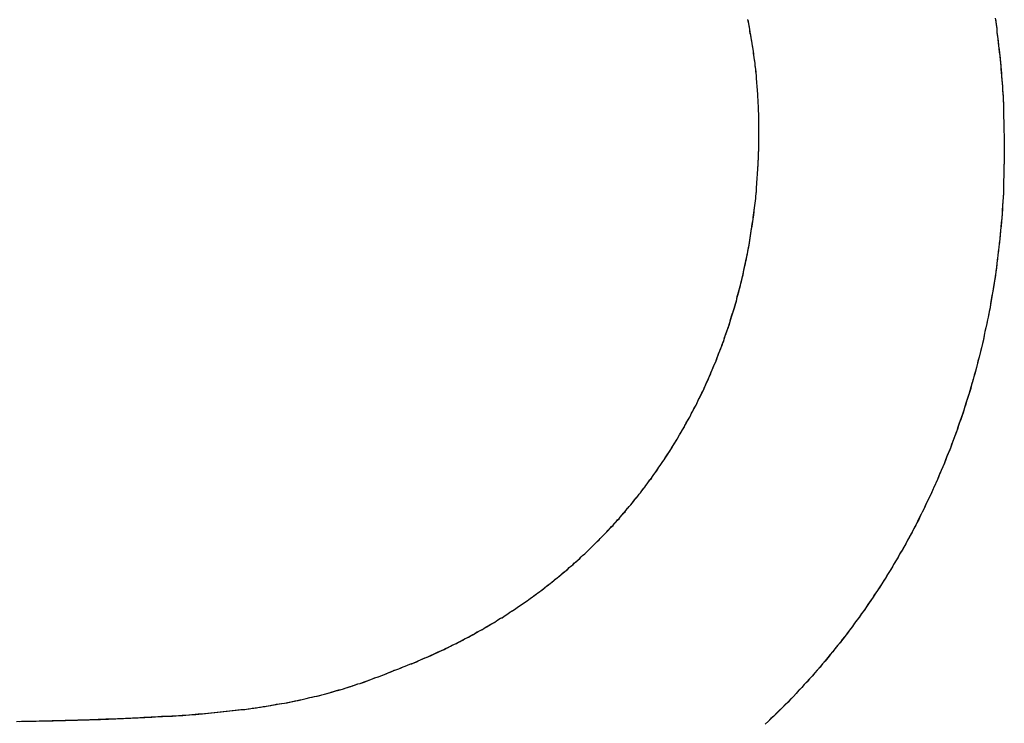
# Model space of a CAD drawing. Extents: x -55 to 3310, y -427 to 1727.
# Tile 56 of 79: x 997.82 to 1000.93, y 551.64 to 553.85. Entities that reach past the tile are written whole.
import ezdxf

# ---------------------------------------------------------------- set-up
doc = ezdxf.new("R2010")
doc.units = 0
doc.linetypes.add('DURCHGEHEND', pattern=[0])
doc.layers.add('KF_PASSIO_SUB_15_FRONT', color=7, linetype='DURCHGEHEND')

# ---------------------------------------------------------------- blocks, each defined once
blk = doc.blocks.new('KF_PASSIO_SUB_15_FRONT')
at = {"layer": 'KF_PASSIO_SUB_15_FRONT'}
for points in [[(-229.386, -367.903, 0), (-229.384, -367.913, 0), (-229.383, -367.924, 0), (-229.381, -367.935, 0), (-229.38, -367.945, 0), (-229.379, -367.956, 0), (-229.377, -367.967, 0), (-229.376, -367.977, 0), (-229.375, -367.988, 0), (-229.374, -367.999, 0), (-229.373, -368.01, 0), (-229.371, -368.02, 0), (-229.37, -368.031, 0), (-229.369, -368.042, 0), (-229.368, -368.053, 0), (-229.368, -368.064, 0), (-229.367, -368.074, 0), (-229.366, -368.085, 0), (-229.365, -368.096, 0), (-229.364, -368.107, 0), (-229.363, -368.118, 0), (-229.363, -368.129, 0), (-229.362, -368.139, 0), (-229.361, -368.15, 0), (-229.361, -368.161, 0), (-229.36, -368.172, 0), (-229.36, -368.183, 0), (-229.359, -368.194, 0), (-229.359, -368.205, 0), (-229.359, -368.216, 0), (-229.358, -368.227, 0), (-229.358, -368.238, 0), (-229.358, -368.249, 0), (-229.358, -368.26, 0), (-229.357, -368.271, 0), (-229.357, -368.282, 0), (-229.357, -368.293, 0), (-229.357, -368.304, 0), (-229.357, -368.315, 0)], [(-229.385, -367.907, 0), (-229.384, -367.917, 0), (-229.382, -367.928, 0), (-229.381, -367.938, 0), (-229.38, -367.949, 0), (-229.378, -367.96, 0), (-229.377, -367.97, 0), (-229.376, -367.981, 0), (-229.375, -367.991, 0), (-229.373, -368.002, 0), (-229.372, -368.013, 0), (-229.371, -368.024, 0), (-229.37, -368.034, 0), (-229.369, -368.045, 0), (-229.368, -368.056, 0), (-229.367, -368.066, 0), (-229.366, -368.077, 0), (-229.366, -368.088, 0), (-229.365, -368.098, 0), (-229.364, -368.109, 0), (-229.363, -368.12, 0), (-229.363, -368.131, 0), (-229.362, -368.142, 0), (-229.361, -368.152, 0), (-229.361, -368.163, 0), (-229.36, -368.174, 0), (-229.36, -368.185, 0), (-229.359, -368.195, 0), (-229.359, -368.206, 0), (-229.359, -368.217, 0), (-229.358, -368.228, 0), (-229.358, -368.239, 0), (-229.358, -368.25, 0), (-229.358, -368.26, 0), (-229.357, -368.271, 0), (-229.357, -368.282, 0), (-229.357, -368.293, 0), (-229.357, -368.304, 0), (-229.357, -368.315, 0)], [(-230.131, -368.254, 0), (-230.131, -368.248, 0), (-230.131, -368.241, 0), (-230.131, -368.235, 0), (-230.131, -368.229, 0), (-230.131, -368.222, 0), (-230.131, -368.216, 0), (-230.131, -368.21, 0), (-230.131, -368.203, 0), (-230.132, -368.197, 0), (-230.132, -368.191, 0), (-230.132, -368.185, 0), (-230.132, -368.178, 0), (-230.133, -368.172, 0), (-230.133, -368.166, 0), (-230.133, -368.159, 0), (-230.134, -368.153, 0), (-230.134, -368.147, 0), (-230.134, -368.14, 0), (-230.135, -368.134, 0), (-230.135, -368.128, 0), (-230.136, -368.121, 0), (-230.136, -368.115, 0), (-230.137, -368.109, 0), (-230.137, -368.102, 0), (-230.138, -368.096, 0), (-230.139, -368.09, 0), (-230.139, -368.083, 0), (-230.14, -368.077, 0), (-230.141, -368.071, 0), (-230.141, -368.064, 0), (-230.142, -368.058, 0), (-230.143, -368.052, 0), (-230.143, -368.046, 0), (-230.144, -368.039, 0), (-230.145, -368.033, 0), (-230.146, -368.027, 0), (-230.147, -368.02, 0), (-230.148, -368.014, 0), (-230.148, -368.008, 0), (-230.149, -368.001, 0), (-230.15, -367.995, 0), (-230.151, -367.989, 0), (-230.152, -367.983, 0), (-230.153, -367.976, 0), (-230.154, -367.97, 0), (-230.155, -367.964, 0), (-230.156, -367.957, 0), (-230.158, -367.951, 0), (-230.159, -367.945, 0), (-230.16, -367.939, 0), (-230.161, -367.932, 0), (-230.162, -367.926, 0), (-230.163, -367.92, 0), (-230.165, -367.913, 0), (-230.166, -367.907, 0)], [(-230.131, -368.254, 0), (-230.131, -368.248, 0), (-230.131, -368.241, 0), (-230.131, -368.235, 0), (-230.131, -368.229, 0), (-230.131, -368.223, 0), (-230.131, -368.216, 0), (-230.131, -368.21, 0), (-230.131, -368.204, 0), (-230.132, -368.197, 0), (-230.132, -368.191, 0), (-230.132, -368.185, 0), (-230.132, -368.178, 0), (-230.133, -368.172, 0), (-230.133, -368.166, 0), (-230.133, -368.16, 0), (-230.134, -368.153, 0), (-230.134, -368.147, 0), (-230.134, -368.141, 0), (-230.135, -368.134, 0), (-230.135, -368.128, 0), (-230.136, -368.122, 0), (-230.136, -368.115, 0), (-230.137, -368.109, 0), (-230.137, -368.103, 0), (-230.138, -368.097, 0), (-230.139, -368.09, 0), (-230.139, -368.084, 0), (-230.14, -368.078, 0), (-230.14, -368.071, 0), (-230.141, -368.065, 0), (-230.142, -368.059, 0), (-230.143, -368.053, 0), (-230.143, -368.046, 0), (-230.144, -368.04, 0), (-230.145, -368.034, 0), (-230.146, -368.027, 0), (-230.147, -368.021, 0), (-230.147, -368.015, 0), (-230.148, -368.008, 0), (-230.149, -368.002, 0), (-230.15, -367.996, 0), (-230.151, -367.99, 0), (-230.152, -367.983, 0), (-230.153, -367.977, 0), (-230.154, -367.971, 0), (-230.155, -367.965, 0), (-230.156, -367.958, 0), (-230.157, -367.952, 0), (-230.158, -367.946, 0), (-230.16, -367.939, 0), (-230.161, -367.933, 0), (-230.162, -367.927, 0), (-230.163, -367.921, 0), (-230.164, -367.914, 0), (-230.166, -367.908, 0)], [(-230.134, -368.375, 0), (-230.134, -368.374, 0), (-230.134, -368.372, 0), (-230.134, -368.371, 0), (-230.133, -368.37, 0), (-230.133, -368.369, 0), (-230.133, -368.367, 0), (-230.133, -368.366, 0), (-230.133, -368.365, 0), (-230.133, -368.364, 0), (-230.133, -368.362, 0), (-230.133, -368.361, 0), (-230.133, -368.36, 0), (-230.133, -368.359, 0), (-230.133, -368.357, 0), (-230.133, -368.356, 0), (-230.133, -368.355, 0), (-230.133, -368.353, 0), (-230.133, -368.352, 0), (-230.133, -368.351, 0), (-230.132, -368.35, 0), (-230.132, -368.348, 0), (-230.132, -368.347, 0), (-230.132, -368.346, 0), (-230.132, -368.345, 0), (-230.132, -368.343, 0), (-230.132, -368.342, 0), (-230.132, -368.341, 0), (-230.132, -368.34, 0), (-230.132, -368.338, 0), (-230.132, -368.337, 0), (-230.132, -368.336, 0), (-230.132, -368.335, 0), (-230.132, -368.333, 0), (-230.132, -368.332, 0), (-230.132, -368.331, 0), (-230.132, -368.329, 0), (-230.132, -368.328, 0), (-230.132, -368.327, 0), (-230.132, -368.326, 0), (-230.132, -368.324, 0), (-230.132, -368.323, 0), (-230.131, -368.322, 0), (-230.131, -368.321, 0), (-230.131, -368.319, 0), (-230.131, -368.318, 0), (-230.131, -368.317, 0), (-230.131, -368.315, 0), (-230.131, -368.314, 0), (-230.131, -368.313, 0), (-230.131, -368.312, 0), (-230.131, -368.31, 0), (-230.131, -368.309, 0), (-230.131, -368.308, 0), (-230.131, -368.307, 0), (-230.131, -368.305, 0), (-230.131, -368.304, 0), (-230.131, -368.303, 0), (-230.131, -368.301, 0), (-230.131, -368.3, 0), (-230.131, -368.299, 0), (-230.131, -368.298, 0), (-230.131, -368.296, 0), (-230.131, -368.295, 0), (-230.131, -368.294, 0), (-230.131, -368.293, 0), (-230.131, -368.291, 0), (-230.131, -368.29, 0), (-230.131, -368.289, 0), (-230.131, -368.287, 0), (-230.131, -368.286, 0), (-230.131, -368.285, 0), (-230.131, -368.284, 0), (-230.131, -368.282, 0), (-230.131, -368.281, 0), (-230.131, -368.28, 0), (-230.131, -368.278, 0), (-230.131, -368.277, 0), (-230.131, -368.276, 0), (-230.131, -368.275, 0), (-230.131, -368.273, 0), (-230.131, -368.272, 0), (-230.131, -368.271, 0), (-230.131, -368.269, 0), (-230.131, -368.268, 0), (-230.131, -368.267, 0), (-230.131, -368.266, 0), (-230.131, -368.264, 0), (-230.131, -368.263, 0), (-230.131, -368.262, 0), (-230.131, -368.26, 0), (-230.131, -368.259, 0), (-230.131, -368.258, 0), (-230.131, -368.257, 0), (-230.131, -368.255, 0), (-230.131, -368.254, 0)], [(-230.134, -368.375, 0), (-230.134, -368.374, 0), (-230.134, -368.372, 0), (-230.134, -368.371, 0), (-230.133, -368.37, 0), (-230.133, -368.369, 0), (-230.133, -368.367, 0), (-230.133, -368.366, 0), (-230.133, -368.365, 0), (-230.133, -368.364, 0), (-230.133, -368.362, 0), (-230.133, -368.361, 0), (-230.133, -368.36, 0), (-230.133, -368.358, 0), (-230.133, -368.357, 0), (-230.133, -368.356, 0), (-230.133, -368.355, 0), (-230.133, -368.353, 0), (-230.133, -368.352, 0), (-230.133, -368.351, 0), (-230.132, -368.35, 0), (-230.132, -368.348, 0), (-230.132, -368.347, 0), (-230.132, -368.346, 0), (-230.132, -368.345, 0), (-230.132, -368.343, 0), (-230.132, -368.342, 0), (-230.132, -368.341, 0), (-230.132, -368.339, 0), (-230.132, -368.338, 0), (-230.132, -368.337, 0), (-230.132, -368.336, 0), (-230.132, -368.334, 0), (-230.132, -368.333, 0), (-230.132, -368.332, 0), (-230.132, -368.331, 0), (-230.132, -368.329, 0), (-230.132, -368.328, 0), (-230.132, -368.327, 0), (-230.132, -368.326, 0), (-230.132, -368.324, 0), (-230.132, -368.323, 0), (-230.131, -368.322, 0), (-230.131, -368.32, 0), (-230.131, -368.319, 0), (-230.131, -368.318, 0), (-230.131, -368.317, 0), (-230.131, -368.315, 0), (-230.131, -368.314, 0), (-230.131, -368.313, 0), (-230.131, -368.312, 0), (-230.131, -368.31, 0), (-230.131, -368.309, 0), (-230.131, -368.308, 0), (-230.131, -368.306, 0), (-230.131, -368.305, 0), (-230.131, -368.304, 0), (-230.131, -368.303, 0), (-230.131, -368.301, 0), (-230.131, -368.3, 0), (-230.131, -368.299, 0), (-230.131, -368.298, 0), (-230.131, -368.296, 0), (-230.131, -368.295, 0), (-230.131, -368.294, 0), (-230.131, -368.292, 0), (-230.131, -368.291, 0), (-230.131, -368.29, 0), (-230.131, -368.289, 0), (-230.131, -368.287, 0), (-230.131, -368.286, 0), (-230.131, -368.285, 0), (-230.131, -368.283, 0), (-230.131, -368.282, 0), (-230.131, -368.281, 0), (-230.131, -368.28, 0), (-230.131, -368.278, 0), (-230.131, -368.277, 0), (-230.131, -368.276, 0), (-230.131, -368.275, 0), (-230.131, -368.273, 0), (-230.131, -368.272, 0), (-230.131, -368.271, 0), (-230.131, -368.269, 0), (-230.131, -368.268, 0), (-230.131, -368.267, 0), (-230.131, -368.266, 0), (-230.131, -368.264, 0), (-230.131, -368.263, 0), (-230.131, -368.262, 0), (-230.131, -368.26, 0), (-230.131, -368.259, 0), (-230.131, -368.258, 0), (-230.131, -368.257, 0), (-230.131, -368.255, 0), (-230.131, -368.254, 0)], [(-229.357, -368.315, 0), (-229.357, -368.315, 0), (-229.357, -368.316, 0), (-229.357, -368.317, 0), (-229.357, -368.317, 0), (-229.357, -368.318, 0), (-229.357, -368.318, 0), (-229.357, -368.319, 0), (-229.357, -368.32, 0), (-229.357, -368.32, 0), (-229.357, -368.321, 0), (-229.357, -368.322, 0), (-229.357, -368.322, 0), (-229.357, -368.323, 0), (-229.357, -368.323, 0), (-229.357, -368.324, 0), (-229.357, -368.325, 0), (-229.357, -368.325, 0), (-229.357, -368.326, 0), (-229.357, -368.327, 0), (-229.357, -368.327, 0), (-229.357, -368.328, 0), (-229.357, -368.329, 0), (-229.357, -368.329, 0), (-229.357, -368.33, 0), (-229.357, -368.33, 0), (-229.357, -368.331, 0), (-229.357, -368.332, 0), (-229.357, -368.332, 0), (-229.357, -368.333, 0), (-229.357, -368.334, 0), (-229.357, -368.334, 0), (-229.357, -368.335, 0), (-229.357, -368.335, 0), (-229.357, -368.336, 0), (-229.357, -368.337, 0), (-229.357, -368.337, 0), (-229.357, -368.338, 0), (-229.357, -368.339, 0), (-229.357, -368.339, 0), (-229.357, -368.34, 0), (-229.357, -368.341, 0), (-229.357, -368.341, 0), (-229.357, -368.342, 0), (-229.357, -368.342, 0), (-229.357, -368.343, 0), (-229.357, -368.344, 0), (-229.357, -368.344, 0), (-229.357, -368.345, 0), (-229.357, -368.346, 0), (-229.357, -368.346, 0), (-229.357, -368.347, 0), (-229.357, -368.348, 0), (-229.357, -368.348, 0), (-229.357, -368.349, 0), (-229.357, -368.349, 0), (-229.357, -368.35, 0), (-229.357, -368.351, 0), (-229.357, -368.351, 0), (-229.357, -368.352, 0), (-229.357, -368.353, 0), (-229.357, -368.353, 0), (-229.357, -368.354, 0), (-229.357, -368.355, 0), (-229.357, -368.355, 0), (-229.357, -368.356, 0), (-229.357, -368.356, 0), (-229.357, -368.357, 0), (-229.357, -368.358, 0), (-229.357, -368.358, 0), (-229.357, -368.359, 0), (-229.357, -368.36, 0), (-229.357, -368.36, 0), (-229.357, -368.361, 0), (-229.357, -368.362, 0), (-229.357, -368.362, 0), (-229.357, -368.363, 0), (-229.357, -368.363, 0), (-229.358, -368.364, 0), (-229.358, -368.365, 0), (-229.358, -368.365, 0), (-229.358, -368.366, 0), (-229.358, -368.367, 0), (-229.358, -368.367, 0), (-229.358, -368.368, 0), (-229.358, -368.369, 0), (-229.358, -368.369, 0), (-229.358, -368.37, 0), (-229.358, -368.37, 0), (-229.358, -368.371, 0), (-229.358, -368.372, 0), (-229.358, -368.372, 0), (-229.358, -368.373, 0), (-229.358, -368.374, 0), (-229.358, -368.374, 0), (-229.358, -368.375, 0)], [(-229.357, -368.315, 0), (-229.357, -368.315, 0), (-229.357, -368.316, 0), (-229.357, -368.317, 0), (-229.357, -368.317, 0), (-229.357, -368.318, 0), (-229.357, -368.318, 0), (-229.357, -368.319, 0), (-229.357, -368.32, 0), (-229.357, -368.32, 0), (-229.357, -368.321, 0), (-229.357, -368.322, 0), (-229.357, -368.322, 0), (-229.357, -368.323, 0), (-229.357, -368.323, 0), (-229.357, -368.324, 0), (-229.357, -368.325, 0), (-229.357, -368.325, 0), (-229.357, -368.326, 0), (-229.357, -368.327, 0), (-229.357, -368.327, 0), (-229.357, -368.328, 0), (-229.357, -368.329, 0), (-229.357, -368.329, 0), (-229.357, -368.33, 0), (-229.357, -368.33, 0), (-229.357, -368.331, 0), (-229.357, -368.332, 0), (-229.357, -368.332, 0), (-229.357, -368.333, 0), (-229.357, -368.334, 0), (-229.357, -368.334, 0), (-229.357, -368.335, 0), (-229.357, -368.336, 0), (-229.357, -368.336, 0), (-229.357, -368.337, 0), (-229.357, -368.337, 0), (-229.357, -368.338, 0), (-229.357, -368.339, 0), (-229.357, -368.339, 0), (-229.357, -368.34, 0), (-229.357, -368.341, 0), (-229.357, -368.341, 0), (-229.357, -368.342, 0), (-229.357, -368.342, 0), (-229.357, -368.343, 0), (-229.357, -368.344, 0), (-229.357, -368.344, 0), (-229.357, -368.345, 0), (-229.357, -368.346, 0), (-229.357, -368.346, 0), (-229.357, -368.347, 0), (-229.357, -368.348, 0), (-229.357, -368.348, 0), (-229.357, -368.349, 0), (-229.357, -368.349, 0), (-229.357, -368.35, 0), (-229.357, -368.351, 0), (-229.357, -368.351, 0), (-229.357, -368.352, 0), (-229.357, -368.353, 0), (-229.357, -368.353, 0), (-229.357, -368.354, 0), (-229.357, -368.355, 0), (-229.357, -368.355, 0), (-229.357, -368.356, 0), (-229.357, -368.356, 0), (-229.357, -368.357, 0), (-229.357, -368.358, 0), (-229.357, -368.358, 0), (-229.357, -368.359, 0), (-229.357, -368.36, 0), (-229.357, -368.36, 0), (-229.357, -368.361, 0), (-229.357, -368.362, 0), (-229.357, -368.362, 0), (-229.357, -368.363, 0), (-229.357, -368.363, 0), (-229.358, -368.364, 0), (-229.358, -368.365, 0), (-229.358, -368.365, 0), (-229.358, -368.366, 0), (-229.358, -368.367, 0), (-229.358, -368.367, 0), (-229.358, -368.368, 0), (-229.358, -368.369, 0), (-229.358, -368.369, 0), (-229.358, -368.37, 0), (-229.358, -368.37, 0), (-229.358, -368.371, 0), (-229.358, -368.372, 0), (-229.358, -368.372, 0), (-229.358, -368.373, 0), (-229.358, -368.374, 0), (-229.358, -368.374, 0), (-229.358, -368.375, 0)], [(-229.358, -368.375, 0), (-229.358, -368.388, 0), (-229.358, -368.402, 0), (-229.359, -368.415, 0), (-229.359, -368.428, 0), (-229.36, -368.442, 0), (-229.36, -368.455, 0), (-229.361, -368.468, 0), (-229.362, -368.481, 0), (-229.363, -368.495, 0), (-229.364, -368.508, 0), (-229.364, -368.521, 0), (-229.365, -368.534, 0), (-229.367, -368.548, 0), (-229.368, -368.561, 0), (-229.369, -368.574, 0), (-229.37, -368.587, 0), (-229.371, -368.6, 0), (-229.373, -368.613, 0), (-229.374, -368.626, 0), (-229.376, -368.639, 0), (-229.377, -368.652, 0), (-229.379, -368.665, 0), (-229.38, -368.678, 0), (-229.382, -368.691, 0), (-229.384, -368.704, 0), (-229.386, -368.717, 0), (-229.388, -368.73, 0), (-229.39, -368.743, 0), (-229.392, -368.756, 0), (-229.394, -368.769, 0), (-229.396, -368.782, 0), (-229.398, -368.794, 0), (-229.401, -368.807, 0), (-229.403, -368.82, 0), (-229.406, -368.833, 0), (-229.408, -368.846, 0), (-229.411, -368.858, 0), (-229.413, -368.871, 0), (-229.416, -368.884, 0), (-229.419, -368.896, 0), (-229.421, -368.909, 0), (-229.424, -368.921, 0), (-229.427, -368.934, 0), (-229.43, -368.947, 0), (-229.433, -368.959, 0), (-229.436, -368.972, 0), (-229.44, -368.984, 0), (-229.443, -368.996, 0), (-229.446, -369.009, 0), (-229.449, -369.021, 0), (-229.453, -369.034, 0), (-229.456, -369.046, 0), (-229.46, -369.058, 0), (-229.463, -369.071, 0), (-229.467, -369.083, 0), (-229.471, -369.095, 0), (-229.475, -369.107, 0), (-229.478, -369.12, 0), (-229.482, -369.132, 0), (-229.486, -369.144, 0), (-229.49, -369.156, 0), (-229.494, -369.168, 0), (-229.499, -369.18, 0), (-229.503, -369.192, 0), (-229.507, -369.204, 0), (-229.511, -369.216, 0), (-229.516, -369.228, 0), (-229.52, -369.24, 0), (-229.525, -369.252, 0), (-229.529, -369.264, 0), (-229.534, -369.275, 0), (-229.539, -369.287, 0), (-229.543, -369.299, 0), (-229.548, -369.311, 0), (-229.553, -369.322, 0), (-229.558, -369.334, 0), (-229.563, -369.346, 0), (-229.568, -369.357, 0), (-229.573, -369.369, 0), (-229.578, -369.38, 0), (-229.583, -369.392, 0), (-229.588, -369.403, 0), (-229.594, -369.415, 0), (-229.599, -369.426, 0), (-229.605, -369.437, 0), (-229.61, -369.449, 0), (-229.616, -369.46, 0), (-229.621, -369.471, 0), (-229.627, -369.483, 0), (-229.633, -369.494, 0), (-229.638, -369.505, 0), (-229.644, -369.516, 0), (-229.65, -369.527, 0), (-229.656, -369.538, 0), (-229.662, -369.549, 0), (-229.668, -369.56, 0), (-229.674, -369.571, 0), (-229.68, -369.582, 0), (-229.687, -369.593, 0), (-229.693, -369.604, 0), (-229.699, -369.614, 0), (-229.706, -369.625, 0), (-229.712, -369.636, 0), (-229.719, -369.647, 0), (-229.725, -369.657, 0), (-229.732, -369.668, 0), (-229.738, -369.678, 0), (-229.745, -369.689, 0), (-229.752, -369.699, 0), (-229.759, -369.71, 0), (-229.766, -369.72, 0), (-229.773, -369.731, 0), (-229.78, -369.741, 0), (-229.787, -369.751, 0), (-229.794, -369.762, 0), (-229.801, -369.772, 0), (-229.808, -369.782, 0), (-229.815, -369.792, 0), (-229.823, -369.802, 0), (-229.83, -369.812, 0), (-229.837, -369.822, 0), (-229.845, -369.832, 0), (-229.852, -369.842, 0), (-229.86, -369.852, 0), (-229.868, -369.862, 0), (-229.875, -369.872, 0), (-229.883, -369.881, 0), (-229.891, -369.891, 0), (-229.898, -369.901, 0), (-229.906, -369.91, 0), (-229.914, -369.92, 0), (-229.922, -369.93, 0), (-229.93, -369.939, 0), (-229.938, -369.949, 0), (-229.947, -369.958, 0), (-229.955, -369.967, 0), (-229.963, -369.977, 0), (-229.971, -369.986, 0), (-229.98, -369.995, 0), (-229.988, -370.004, 0), (-229.996, -370.013, 0), (-230.005, -370.023, 0), (-230.013, -370.032, 0), (-230.022, -370.041, 0), (-230.03, -370.05, 0), (-230.039, -370.058, 0), (-230.048, -370.067, 0), (-230.057, -370.076, 0), (-230.065, -370.085, 0), (-230.074, -370.094, 0), (-230.083, -370.102, 0), (-230.092, -370.111, 0), (-230.101, -370.119, 0), (-230.11, -370.128, 0)], [(-229.358, -368.375, 0), (-229.358, -368.388, 0), (-229.358, -368.401, 0), (-229.359, -368.414, 0), (-229.359, -368.428, 0), (-229.36, -368.441, 0), (-229.36, -368.454, 0), (-229.361, -368.467, 0), (-229.362, -368.48, 0), (-229.363, -368.493, 0), (-229.363, -368.506, 0), (-229.364, -368.519, 0), (-229.365, -368.532, 0), (-229.366, -368.545, 0), (-229.367, -368.558, 0), (-229.369, -368.571, 0), (-229.37, -368.584, 0), (-229.371, -368.597, 0), (-229.372, -368.61, 0), (-229.374, -368.623, 0), (-229.375, -368.636, 0), (-229.377, -368.649, 0), (-229.378, -368.662, 0), (-229.38, -368.675, 0), (-229.382, -368.688, 0), (-229.384, -368.701, 0), (-229.385, -368.714, 0), (-229.387, -368.726, 0), (-229.389, -368.739, 0), (-229.391, -368.752, 0), (-229.393, -368.765, 0), (-229.396, -368.777, 0), (-229.398, -368.79, 0), (-229.4, -368.803, 0), (-229.402, -368.816, 0), (-229.405, -368.828, 0), (-229.407, -368.841, 0), (-229.41, -368.854, 0), (-229.412, -368.866, 0), (-229.415, -368.879, 0), (-229.418, -368.891, 0), (-229.42, -368.904, 0), (-229.423, -368.917, 0), (-229.426, -368.929, 0), (-229.429, -368.942, 0), (-229.432, -368.954, 0), (-229.435, -368.967, 0), (-229.438, -368.979, 0), (-229.442, -368.991, 0), (-229.445, -369.004, 0), (-229.448, -369.016, 0), (-229.452, -369.029, 0), (-229.455, -369.041, 0), (-229.458, -369.053, 0), (-229.462, -369.066, 0), (-229.466, -369.078, 0), (-229.469, -369.09, 0), (-229.473, -369.102, 0), (-229.477, -369.114, 0), (-229.481, -369.127, 0), (-229.485, -369.139, 0), (-229.489, -369.151, 0), (-229.493, -369.163, 0), (-229.497, -369.175, 0), (-229.501, -369.187, 0), (-229.505, -369.199, 0), (-229.51, -369.211, 0), (-229.514, -369.223, 0), (-229.518, -369.235, 0), (-229.523, -369.247, 0), (-229.527, -369.259, 0), (-229.532, -369.27, 0), (-229.537, -369.282, 0), (-229.541, -369.294, 0), (-229.546, -369.306, 0), (-229.551, -369.318, 0), (-229.556, -369.329, 0), (-229.561, -369.341, 0), (-229.566, -369.353, 0), (-229.571, -369.364, 0), (-229.576, -369.376, 0), (-229.581, -369.387, 0), (-229.587, -369.399, 0), (-229.592, -369.41, 0), (-229.597, -369.422, 0), (-229.603, -369.433, 0), (-229.608, -369.445, 0), (-229.614, -369.456, 0), (-229.619, -369.467, 0), (-229.625, -369.478, 0), (-229.631, -369.49, 0), (-229.636, -369.501, 0), (-229.642, -369.512, 0), (-229.648, -369.523, 0), (-229.654, -369.534, 0), (-229.66, -369.545, 0), (-229.666, -369.557, 0), (-229.672, -369.568, 0), (-229.678, -369.579, 0), (-229.685, -369.589, 0), (-229.691, -369.6, 0), (-229.697, -369.611, 0), (-229.704, -369.622, 0), (-229.71, -369.633, 0), (-229.717, -369.644, 0), (-229.723, -369.654, 0), (-229.73, -369.665, 0), (-229.737, -369.676, 0), (-229.743, -369.686, 0), (-229.75, -369.697, 0), (-229.757, -369.707, 0), (-229.764, -369.718, 0), (-229.771, -369.728, 0), (-229.778, -369.739, 0), (-229.785, -369.749, 0), (-229.792, -369.759, 0), (-229.799, -369.77, 0), (-229.807, -369.78, 0), (-229.814, -369.79, 0), (-229.821, -369.8, 0), (-229.829, -369.81, 0), (-229.836, -369.821, 0), (-229.844, -369.831, 0), (-229.851, -369.841, 0), (-229.859, -369.851, 0), (-229.866, -369.861, 0), (-229.874, -369.87, 0), (-229.882, -369.88, 0), (-229.89, -369.89, 0), (-229.898, -369.9, 0), (-229.906, -369.909, 0), (-229.914, -369.919, 0), (-229.922, -369.929, 0), (-229.93, -369.938, 0), (-229.938, -369.948, 0), (-229.946, -369.957, 0), (-229.954, -369.967, 0), (-229.962, -369.976, 0), (-229.971, -369.986, 0), (-229.979, -369.995, 0), (-229.988, -370.004, 0), (-229.996, -370.013, 0), (-230.005, -370.022, 0), (-230.013, -370.032, 0), (-230.022, -370.041, 0), (-230.031, -370.05, 0), (-230.039, -370.059, 0), (-230.048, -370.068, 0), (-230.057, -370.076, 0), (-230.066, -370.085, 0), (-230.075, -370.094, 0), (-230.084, -370.103, 0), (-230.093, -370.111, 0), (-230.102, -370.12, 0), (-230.111, -370.129, 0)], [(-231.273, -369.956, 0), (-231.266, -369.954, 0), (-231.259, -369.951, 0), (-231.253, -369.948, 0), (-231.246, -369.946, 0), (-231.239, -369.943, 0), (-231.232, -369.94, 0), (-231.225, -369.937, 0), (-231.218, -369.935, 0), (-231.211, -369.932, 0), (-231.205, -369.929, 0), (-231.198, -369.926, 0), (-231.191, -369.923, 0), (-231.184, -369.92, 0), (-231.177, -369.917, 0), (-231.171, -369.914, 0), (-231.164, -369.911, 0), (-231.157, -369.908, 0), (-231.151, -369.905, 0), (-231.144, -369.902, 0), (-231.137, -369.899, 0), (-231.131, -369.896, 0), (-231.124, -369.893, 0), (-231.118, -369.89, 0), (-231.111, -369.887, 0), (-231.104, -369.883, 0), (-231.098, -369.88, 0), (-231.091, -369.877, 0), (-231.085, -369.874, 0), (-231.078, -369.87, 0), (-231.072, -369.867, 0), (-231.065, -369.864, 0), (-231.059, -369.86, 0), (-231.052, -369.857, 0), (-231.046, -369.853, 0), (-231.04, -369.85, 0), (-231.033, -369.847, 0), (-231.027, -369.843, 0), (-231.021, -369.839, 0), (-231.014, -369.836, 0), (-231.008, -369.832, 0), (-231.002, -369.829, 0), (-230.995, -369.825, 0), (-230.989, -369.822, 0), (-230.983, -369.818, 0), (-230.977, -369.814, 0), (-230.971, -369.811, 0), (-230.964, -369.807, 0), (-230.958, -369.803, 0), (-230.952, -369.799, 0), (-230.946, -369.795, 0), (-230.94, -369.792, 0), (-230.934, -369.788, 0), (-230.928, -369.784, 0), (-230.922, -369.78, 0), (-230.916, -369.776, 0), (-230.91, -369.772, 0), (-230.904, -369.768, 0), (-230.898, -369.764, 0), (-230.892, -369.76, 0), (-230.886, -369.756, 0), (-230.88, -369.752, 0), (-230.874, -369.748, 0), (-230.868, -369.744, 0), (-230.862, -369.74, 0), (-230.856, -369.736, 0), (-230.851, -369.732, 0), (-230.845, -369.727, 0), (-230.839, -369.723, 0), (-230.833, -369.719, 0), (-230.828, -369.715, 0), (-230.822, -369.71, 0), (-230.816, -369.706, 0), (-230.81, -369.702, 0), (-230.805, -369.697, 0), (-230.799, -369.693, 0), (-230.794, -369.689, 0), (-230.788, -369.684, 0), (-230.782, -369.68, 0), (-230.777, -369.675, 0), (-230.771, -369.671, 0), (-230.766, -369.666, 0), (-230.76, -369.662, 0), (-230.755, -369.657, 0), (-230.749, -369.653, 0), (-230.744, -369.648, 0), (-230.739, -369.644, 0), (-230.733, -369.639, 0), (-230.728, -369.634, 0), (-230.722, -369.63, 0), (-230.717, -369.625, 0), (-230.712, -369.62, 0), (-230.706, -369.616, 0), (-230.701, -369.611, 0), (-230.696, -369.606, 0), (-230.691, -369.601, 0), (-230.686, -369.596, 0), (-230.68, -369.592, 0), (-230.675, -369.587, 0), (-230.67, -369.582, 0), (-230.665, -369.577, 0), (-230.66, -369.572, 0), (-230.655, -369.567, 0), (-230.65, -369.562, 0), (-230.645, -369.557, 0), (-230.64, -369.552, 0), (-230.635, -369.547, 0), (-230.63, -369.542, 0), (-230.625, -369.537, 0), (-230.62, -369.532, 0), (-230.615, -369.527, 0), (-230.61, -369.522, 0), (-230.605, -369.517, 0), (-230.6, -369.511, 0), (-230.596, -369.506, 0), (-230.591, -369.501, 0), (-230.586, -369.496, 0), (-230.581, -369.491, 0), (-230.577, -369.485, 0), (-230.572, -369.48, 0), (-230.567, -369.475, 0), (-230.563, -369.47, 0), (-230.558, -369.464, 0), (-230.553, -369.459, 0), (-230.549, -369.453, 0), (-230.544, -369.448, 0), (-230.54, -369.443, 0), (-230.535, -369.437, 0), (-230.531, -369.432, 0), (-230.526, -369.426, 0), (-230.522, -369.421, 0), (-230.517, -369.415, 0), (-230.513, -369.41, 0), (-230.509, -369.404, 0), (-230.504, -369.399, 0), (-230.5, -369.393, 0), (-230.496, -369.387, 0), (-230.491, -369.382, 0), (-230.487, -369.376, 0), (-230.483, -369.371, 0), (-230.479, -369.365, 0), (-230.475, -369.359, 0), (-230.47, -369.354, 0), (-230.466, -369.348, 0), (-230.462, -369.342, 0), (-230.458, -369.336, 0), (-230.454, -369.331, 0), (-230.45, -369.325, 0), (-230.446, -369.319, 0), (-230.442, -369.313, 0), (-230.438, -369.307, 0), (-230.434, -369.301, 0), (-230.43, -369.295, 0), (-230.426, -369.29, 0), (-230.422, -369.284, 0), (-230.418, -369.278, 0), (-230.415, -369.272, 0), (-230.411, -369.266, 0), (-230.407, -369.26, 0), (-230.403, -369.254, 0), (-230.4, -369.248, 0), (-230.396, -369.242, 0), (-230.392, -369.236, 0), (-230.389, -369.23, 0), (-230.385, -369.224, 0), (-230.381, -369.217, 0), (-230.378, -369.211, 0), (-230.374, -369.205, 0), (-230.371, -369.199, 0), (-230.367, -369.193, 0), (-230.364, -369.187, 0), (-230.36, -369.181, 0), (-230.357, -369.174, 0), (-230.353, -369.168, 0), (-230.35, -369.162, 0), (-230.347, -369.156, 0), (-230.343, -369.149, 0), (-230.34, -369.143, 0), (-230.337, -369.137, 0), (-230.333, -369.13, 0), (-230.33, -369.124, 0), (-230.327, -369.118, 0), (-230.324, -369.111, 0), (-230.321, -369.105, 0), (-230.317, -369.099, 0), (-230.314, -369.092, 0), (-230.311, -369.086, 0), (-230.308, -369.079, 0), (-230.305, -369.073, 0), (-230.302, -369.066, 0), (-230.299, -369.06, 0), (-230.296, -369.053, 0), (-230.293, -369.047, 0), (-230.29, -369.04, 0), (-230.288, -369.034, 0), (-230.285, -369.027, 0), (-230.282, -369.021, 0), (-230.279, -369.014, 0), (-230.276, -369.008, 0), (-230.274, -369.001, 0), (-230.271, -368.994, 0), (-230.268, -368.988, 0), (-230.265, -368.981, 0), (-230.263, -368.974, 0), (-230.26, -368.968, 0), (-230.258, -368.961, 0), (-230.255, -368.954, 0), (-230.252, -368.948, 0), (-230.25, -368.941, 0), (-230.247, -368.934, 0), (-230.245, -368.927, 0), (-230.242, -368.921, 0), (-230.24, -368.914, 0), (-230.238, -368.907, 0), (-230.235, -368.9, 0), (-230.233, -368.893, 0), (-230.231, -368.887, 0), (-230.228, -368.88, 0), (-230.226, -368.873, 0), (-230.224, -368.866, 0), (-230.222, -368.859, 0), (-230.219, -368.852, 0), (-230.217, -368.845, 0), (-230.215, -368.838, 0), (-230.213, -368.832, 0), (-230.211, -368.825, 0), (-230.209, -368.818, 0), (-230.207, -368.811, 0), (-230.205, -368.804, 0), (-230.203, -368.797, 0), (-230.201, -368.79, 0), (-230.199, -368.783, 0), (-230.197, -368.776, 0), (-230.195, -368.769, 0), (-230.193, -368.762, 0), (-230.192, -368.755, 0), (-230.19, -368.748, 0), (-230.188, -368.74, 0), (-230.186, -368.733, 0), (-230.185, -368.726, 0), (-230.183, -368.719, 0), (-230.181, -368.712, 0), (-230.18, -368.705, 0), (-230.178, -368.698, 0), (-230.177, -368.691, 0), (-230.175, -368.684, 0), (-230.173, -368.676, 0), (-230.172, -368.669, 0), (-230.17, -368.662, 0), (-230.169, -368.655, 0), (-230.168, -368.648, 0), (-230.166, -368.64, 0), (-230.165, -368.633, 0), (-230.164, -368.626, 0), (-230.162, -368.619, 0), (-230.161, -368.611, 0), (-230.16, -368.604, 0), (-230.158, -368.597, 0), (-230.157, -368.59, 0), (-230.156, -368.582, 0), (-230.155, -368.575, 0), (-230.154, -368.568, 0), (-230.153, -368.56, 0), (-230.152, -368.553, 0), (-230.151, -368.546, 0), (-230.149, -368.538, 0), (-230.149, -368.531, 0), (-230.148, -368.524, 0), (-230.147, -368.516, 0), (-230.146, -368.509, 0), (-230.145, -368.502, 0), (-230.144, -368.494, 0), (-230.143, -368.487, 0), (-230.142, -368.479, 0), (-230.141, -368.472, 0), (-230.141, -368.465, 0), (-230.14, -368.457, 0), (-230.139, -368.45, 0), (-230.139, -368.442, 0), (-230.138, -368.435, 0), (-230.137, -368.427, 0), (-230.137, -368.42, 0), (-230.136, -368.412, 0), (-230.136, -368.405, 0), (-230.135, -368.397, 0), (-230.135, -368.39, 0), (-230.134, -368.382, 0), (-230.134, -368.375, 0)], [(-231.273, -369.956, 0), (-231.266, -369.954, 0), (-231.26, -369.951, 0), (-231.253, -369.948, 0), (-231.246, -369.946, 0), (-231.239, -369.943, 0), (-231.232, -369.94, 0), (-231.225, -369.938, 0), (-231.219, -369.935, 0), (-231.212, -369.932, 0), (-231.205, -369.929, 0), (-231.198, -369.926, 0), (-231.192, -369.923, 0), (-231.185, -369.921, 0), (-231.178, -369.918, 0), (-231.172, -369.915, 0), (-231.165, -369.912, 0), (-231.158, -369.909, 0), (-231.152, -369.906, 0), (-231.145, -369.903, 0), (-231.138, -369.9, 0), (-231.132, -369.897, 0), (-231.125, -369.893, 0), (-231.119, -369.89, 0), (-231.112, -369.887, 0), (-231.106, -369.884, 0), (-231.099, -369.881, 0), (-231.093, -369.878, 0), (-231.086, -369.874, 0), (-231.08, -369.871, 0), (-231.073, -369.868, 0), (-231.067, -369.864, 0), (-231.06, -369.861, 0), (-231.054, -369.858, 0), (-231.047, -369.854, 0), (-231.041, -369.851, 0), (-231.035, -369.847, 0), (-231.028, -369.844, 0), (-231.022, -369.84, 0), (-231.016, -369.837, 0), (-231.01, -369.833, 0), (-231.003, -369.83, 0), (-230.997, -369.826, 0), (-230.991, -369.822, 0), (-230.985, -369.819, 0), (-230.978, -369.815, 0), (-230.972, -369.811, 0), (-230.966, -369.808, 0), (-230.96, -369.804, 0), (-230.954, -369.8, 0), (-230.948, -369.796, 0), (-230.941, -369.793, 0), (-230.935, -369.789, 0), (-230.929, -369.785, 0), (-230.923, -369.781, 0), (-230.917, -369.777, 0), (-230.911, -369.773, 0), (-230.905, -369.769, 0), (-230.899, -369.765, 0), (-230.893, -369.761, 0), (-230.887, -369.757, 0), (-230.881, -369.753, 0), (-230.876, -369.749, 0), (-230.87, -369.745, 0), (-230.864, -369.741, 0), (-230.858, -369.737, 0), (-230.852, -369.733, 0), (-230.846, -369.728, 0), (-230.841, -369.724, 0), (-230.835, -369.72, 0), (-230.829, -369.716, 0), (-230.823, -369.712, 0), (-230.818, -369.707, 0), (-230.812, -369.703, 0), (-230.806, -369.699, 0), (-230.801, -369.694, 0), (-230.795, -369.69, 0), (-230.789, -369.685, 0), (-230.784, -369.681, 0), (-230.778, -369.676, 0), (-230.773, -369.672, 0), (-230.767, -369.668, 0), (-230.762, -369.663, 0), (-230.756, -369.658, 0), (-230.751, -369.654, 0), (-230.745, -369.649, 0), (-230.74, -369.645, 0), (-230.734, -369.64, 0), (-230.729, -369.635, 0), (-230.724, -369.631, 0), (-230.718, -369.626, 0), (-230.713, -369.621, 0), (-230.708, -369.617, 0), (-230.702, -369.612, 0), (-230.697, -369.607, 0), (-230.692, -369.602, 0), (-230.687, -369.597, 0), (-230.681, -369.593, 0), (-230.676, -369.588, 0), (-230.671, -369.583, 0), (-230.666, -369.578, 0), (-230.661, -369.573, 0), (-230.656, -369.568, 0), (-230.651, -369.563, 0), (-230.646, -369.558, 0), (-230.641, -369.553, 0), (-230.635, -369.548, 0), (-230.631, -369.543, 0), (-230.626, -369.538, 0), (-230.621, -369.533, 0), (-230.616, -369.528, 0), (-230.611, -369.522, 0), (-230.606, -369.517, 0), (-230.601, -369.512, 0), (-230.596, -369.507, 0), (-230.591, -369.502, 0), (-230.587, -369.496, 0), (-230.582, -369.491, 0), (-230.577, -369.486, 0), (-230.572, -369.481, 0), (-230.568, -369.475, 0), (-230.563, -369.47, 0), (-230.558, -369.465, 0), (-230.554, -369.459, 0), (-230.549, -369.454, 0), (-230.545, -369.448, 0), (-230.54, -369.443, 0), (-230.535, -369.437, 0), (-230.531, -369.432, 0), (-230.526, -369.427, 0), (-230.522, -369.421, 0), (-230.518, -369.415, 0), (-230.513, -369.41, 0), (-230.509, -369.404, 0), (-230.504, -369.399, 0), (-230.5, -369.393, 0), (-230.496, -369.388, 0), (-230.491, -369.382, 0), (-230.487, -369.376, 0), (-230.483, -369.371, 0), (-230.479, -369.365, 0), (-230.474, -369.359, 0), (-230.47, -369.353, 0), (-230.466, -369.348, 0), (-230.462, -369.342, 0), (-230.458, -369.336, 0), (-230.454, -369.33, 0), (-230.45, -369.324, 0), (-230.446, -369.319, 0), (-230.442, -369.313, 0), (-230.438, -369.307, 0), (-230.434, -369.301, 0), (-230.43, -369.295, 0), (-230.426, -369.289, 0), (-230.422, -369.283, 0), (-230.418, -369.277, 0), (-230.414, -369.271, 0), (-230.41, -369.265, 0), (-230.407, -369.259, 0), (-230.403, -369.253, 0), (-230.399, -369.247, 0), (-230.395, -369.241, 0), (-230.392, -369.235, 0), (-230.388, -369.229, 0), (-230.384, -369.223, 0), (-230.381, -369.217, 0), (-230.377, -369.21, 0), (-230.374, -369.204, 0), (-230.37, -369.198, 0), (-230.367, -369.192, 0), (-230.363, -369.186, 0), (-230.36, -369.179, 0), (-230.356, -369.173, 0), (-230.353, -369.167, 0), (-230.349, -369.161, 0), (-230.346, -369.154, 0), (-230.343, -369.148, 0), (-230.339, -369.142, 0), (-230.336, -369.135, 0), (-230.333, -369.129, 0), (-230.329, -369.123, 0), (-230.326, -369.116, 0), (-230.323, -369.11, 0), (-230.32, -369.104, 0), (-230.317, -369.097, 0), (-230.314, -369.091, 0), (-230.311, -369.084, 0), (-230.307, -369.078, 0), (-230.304, -369.071, 0), (-230.301, -369.065, 0), (-230.298, -369.058, 0), (-230.296, -369.052, 0), (-230.293, -369.045, 0), (-230.29, -369.039, 0), (-230.287, -369.032, 0), (-230.284, -369.026, 0), (-230.281, -369.019, 0), (-230.278, -369.012, 0), (-230.276, -369.006, 0), (-230.273, -368.999, 0), (-230.27, -368.993, 0), (-230.267, -368.986, 0), (-230.265, -368.979, 0), (-230.262, -368.973, 0), (-230.259, -368.966, 0), (-230.257, -368.959, 0), (-230.254, -368.952, 0), (-230.252, -368.946, 0), (-230.249, -368.939, 0), (-230.247, -368.932, 0), (-230.244, -368.925, 0), (-230.242, -368.919, 0), (-230.239, -368.912, 0), (-230.237, -368.905, 0), (-230.235, -368.898, 0), (-230.232, -368.891, 0), (-230.23, -368.885, 0), (-230.228, -368.878, 0), (-230.225, -368.871, 0), (-230.223, -368.864, 0), (-230.221, -368.857, 0), (-230.219, -368.85, 0), (-230.217, -368.843, 0), (-230.215, -368.836, 0), (-230.212, -368.829, 0), (-230.21, -368.823, 0), (-230.208, -368.816, 0), (-230.206, -368.809, 0), (-230.204, -368.802, 0), (-230.202, -368.795, 0), (-230.2, -368.788, 0), (-230.199, -368.781, 0), (-230.197, -368.774, 0), (-230.195, -368.767, 0), (-230.193, -368.76, 0), (-230.191, -368.753, 0), (-230.189, -368.746, 0), (-230.188, -368.738, 0), (-230.186, -368.731, 0), (-230.184, -368.724, 0), (-230.183, -368.717, 0), (-230.181, -368.71, 0), (-230.179, -368.703, 0), (-230.178, -368.696, 0), (-230.176, -368.689, 0), (-230.175, -368.682, 0), (-230.173, -368.674, 0), (-230.172, -368.667, 0), (-230.17, -368.66, 0), (-230.169, -368.653, 0), (-230.167, -368.646, 0), (-230.166, -368.639, 0), (-230.165, -368.631, 0), (-230.163, -368.624, 0), (-230.162, -368.617, 0), (-230.161, -368.61, 0), (-230.159, -368.603, 0), (-230.158, -368.595, 0), (-230.157, -368.588, 0), (-230.156, -368.581, 0), (-230.155, -368.574, 0), (-230.154, -368.566, 0), (-230.152, -368.559, 0), (-230.151, -368.552, 0), (-230.15, -368.544, 0), (-230.149, -368.537, 0), (-230.148, -368.53, 0), (-230.147, -368.523, 0), (-230.146, -368.515, 0), (-230.146, -368.508, 0), (-230.145, -368.501, 0), (-230.144, -368.493, 0), (-230.143, -368.486, 0), (-230.142, -368.479, 0), (-230.141, -368.471, 0), (-230.141, -368.464, 0), (-230.14, -368.456, 0), (-230.139, -368.449, 0), (-230.139, -368.442, 0), (-230.138, -368.434, 0), (-230.137, -368.427, 0), (-230.137, -368.419, 0), (-230.136, -368.412, 0), (-230.136, -368.405, 0), (-230.135, -368.397, 0), (-230.135, -368.39, 0), (-230.134, -368.382, 0), (-230.134, -368.375, 0)], [(-232.472, -370.12, 0), (-232.457, -370.119, 0), (-232.443, -370.119, 0), (-232.429, -370.119, 0), (-232.415, -370.119, 0), (-232.401, -370.118, 0), (-232.387, -370.118, 0), (-232.373, -370.118, 0), (-232.36, -370.117, 0), (-232.346, -370.117, 0), (-232.332, -370.117, 0), (-232.319, -370.116, 0), (-232.306, -370.116, 0), (-232.292, -370.116, 0), (-232.279, -370.115, 0), (-232.266, -370.115, 0), (-232.253, -370.115, 0), (-232.241, -370.114, 0), (-232.228, -370.114, 0), (-232.215, -370.113, 0), (-232.203, -370.113, 0), (-232.19, -370.112, 0), (-232.178, -370.112, 0), (-232.166, -370.112, 0), (-232.154, -370.111, 0), (-232.141, -370.111, 0), (-232.129, -370.11, 0), (-232.118, -370.11, 0), (-232.106, -370.109, 0), (-232.094, -370.109, 0), (-232.083, -370.108, 0), (-232.071, -370.107, 0), (-232.06, -370.107, 0), (-232.048, -370.106, 0), (-232.037, -370.106, 0), (-232.026, -370.105, 0), (-232.015, -370.104, 0), (-232.004, -370.104, 0), (-231.993, -370.103, 0), (-231.982, -370.102, 0), (-231.971, -370.102, 0), (-231.961, -370.101, 0), (-231.95, -370.1, 0), (-231.94, -370.1, 0), (-231.929, -370.099, 0), (-231.919, -370.098, 0), (-231.909, -370.097, 0), (-231.899, -370.096, 0), (-231.889, -370.096, 0), (-231.879, -370.095, 0), (-231.869, -370.094, 0), (-231.859, -370.093, 0), (-231.849, -370.092, 0), (-231.839, -370.091, 0), (-231.83, -370.09, 0), (-231.82, -370.089, 0), (-231.811, -370.088, 0), (-231.801, -370.087, 0), (-231.792, -370.086, 0), (-231.783, -370.085, 0), (-231.774, -370.084, 0), (-231.765, -370.083, 0), (-231.756, -370.082, 0), (-231.747, -370.081, 0), (-231.738, -370.08, 0), (-231.729, -370.078, 0), (-231.72, -370.077, 0), (-231.711, -370.076, 0), (-231.703, -370.075, 0), (-231.694, -370.073, 0), (-231.685, -370.072, 0), (-231.677, -370.071, 0), (-231.668, -370.069, 0), (-231.66, -370.068, 0), (-231.652, -370.066, 0), (-231.643, -370.065, 0), (-231.635, -370.064, 0), (-231.627, -370.062, 0), (-231.619, -370.061, 0), (-231.611, -370.059, 0), (-231.603, -370.057, 0), (-231.595, -370.056, 0), (-231.587, -370.054, 0), (-231.579, -370.052, 0), (-231.571, -370.051, 0), (-231.563, -370.049, 0), (-231.555, -370.047, 0), (-231.547, -370.045, 0), (-231.54, -370.044, 0), (-231.532, -370.042, 0), (-231.524, -370.04, 0), (-231.516, -370.038, 0), (-231.509, -370.036, 0), (-231.501, -370.034, 0), (-231.494, -370.032, 0), (-231.486, -370.03, 0), (-231.478, -370.028, 0), (-231.471, -370.026, 0), (-231.463, -370.023, 0), (-231.456, -370.021, 0), (-231.448, -370.019, 0), (-231.441, -370.017, 0), (-231.433, -370.014, 0), (-231.426, -370.012, 0), (-231.418, -370.01, 0), (-231.411, -370.007, 0), (-231.403, -370.005, 0), (-231.396, -370.002, 0), (-231.388, -370, 0), (-231.381, -369.997, 0), (-231.373, -369.994, 0), (-231.366, -369.992, 0), (-231.358, -369.989, 0), (-231.35, -369.986, 0), (-231.343, -369.983, 0), (-231.335, -369.981, 0), (-231.328, -369.978, 0), (-231.32, -369.975, 0), (-231.312, -369.972, 0), (-231.305, -369.969, 0), (-231.297, -369.966, 0), (-231.289, -369.963, 0), (-231.281, -369.959, 0), (-231.273, -369.956, 0)], [(-232.464, -370.12, 0), (-232.45, -370.119, 0), (-232.437, -370.119, 0), (-232.423, -370.119, 0), (-232.41, -370.119, 0), (-232.396, -370.118, 0), (-232.383, -370.118, 0), (-232.37, -370.118, 0), (-232.357, -370.118, 0), (-232.344, -370.117, 0), (-232.331, -370.117, 0), (-232.318, -370.117, 0), (-232.306, -370.116, 0), (-232.293, -370.116, 0), (-232.28, -370.116, 0), (-232.268, -370.115, 0), (-232.255, -370.115, 0), (-232.243, -370.115, 0), (-232.231, -370.114, 0), (-232.219, -370.114, 0), (-232.207, -370.114, 0), (-232.194, -370.113, 0), (-232.182, -370.113, 0), (-232.171, -370.112, 0), (-232.159, -370.112, 0), (-232.147, -370.111, 0), (-232.135, -370.111, 0), (-232.124, -370.11, 0), (-232.112, -370.11, 0), (-232.101, -370.109, 0), (-232.089, -370.109, 0), (-232.078, -370.108, 0), (-232.067, -370.108, 0), (-232.056, -370.107, 0), (-232.045, -370.107, 0), (-232.034, -370.106, 0), (-232.023, -370.105, 0), (-232.012, -370.105, 0), (-232.001, -370.104, 0), (-231.99, -370.104, 0), (-231.98, -370.103, 0), (-231.969, -370.102, 0), (-231.958, -370.101, 0), (-231.948, -370.101, 0), (-231.938, -370.1, 0), (-231.927, -370.099, 0), (-231.917, -370.098, 0), (-231.907, -370.098, 0), (-231.897, -370.097, 0), (-231.886, -370.096, 0), (-231.876, -370.095, 0), (-231.867, -370.094, 0), (-231.857, -370.093, 0), (-231.847, -370.092, 0), (-231.837, -370.091, 0), (-231.827, -370.09, 0), (-231.818, -370.089, 0), (-231.808, -370.088, 0), (-231.799, -370.087, 0), (-231.789, -370.086, 0), (-231.78, -370.085, 0), (-231.77, -370.084, 0), (-231.761, -370.083, 0), (-231.752, -370.082, 0), (-231.742, -370.08, 0), (-231.733, -370.079, 0), (-231.724, -370.078, 0), (-231.715, -370.077, 0), (-231.706, -370.075, 0), (-231.697, -370.074, 0), (-231.688, -370.073, 0), (-231.679, -370.071, 0), (-231.67, -370.07, 0), (-231.662, -370.068, 0), (-231.653, -370.067, 0), (-231.644, -370.065, 0), (-231.636, -370.064, 0), (-231.627, -370.062, 0), (-231.618, -370.06, 0), (-231.61, -370.059, 0), (-231.601, -370.057, 0), (-231.593, -370.055, 0), (-231.584, -370.054, 0), (-231.576, -370.052, 0), (-231.567, -370.05, 0), (-231.559, -370.048, 0), (-231.551, -370.046, 0), (-231.542, -370.044, 0), (-231.534, -370.042, 0), (-231.526, -370.04, 0), (-231.518, -370.038, 0), (-231.509, -370.036, 0), (-231.501, -370.034, 0), (-231.493, -370.032, 0), (-231.485, -370.03, 0), (-231.477, -370.027, 0), (-231.469, -370.025, 0), (-231.46, -370.023, 0), (-231.452, -370.02, 0), (-231.444, -370.018, 0), (-231.436, -370.015, 0), (-231.428, -370.013, 0), (-231.42, -370.01, 0), (-231.412, -370.008, 0), (-231.404, -370.005, 0), (-231.396, -370.002, 0), (-231.388, -370, 0), (-231.379, -369.997, 0), (-231.371, -369.994, 0), (-231.363, -369.991, 0), (-231.355, -369.988, 0), (-231.347, -369.985, 0), (-231.339, -369.982, 0), (-231.331, -369.979, 0), (-231.323, -369.976, 0), (-231.315, -369.973, 0), (-231.306, -369.97, 0), (-231.298, -369.966, 0), (-231.29, -369.963, 0), (-231.282, -369.96, 0), (-231.273, -369.956, 0)]]:
    blk.add_polyline3d(points, dxfattribs=at)

msp = doc.modelspace()

# ---------------------------------------------------------------- block references
at = {"layer": 'KF_PASSIO_SUB_15_FRONT'}
msp.add_blockref('KF_PASSIO_SUB_15_FRONT', (1230.2834, 921.7627), dxfattribs=at)

doc.saveas('drawing.dxf')
